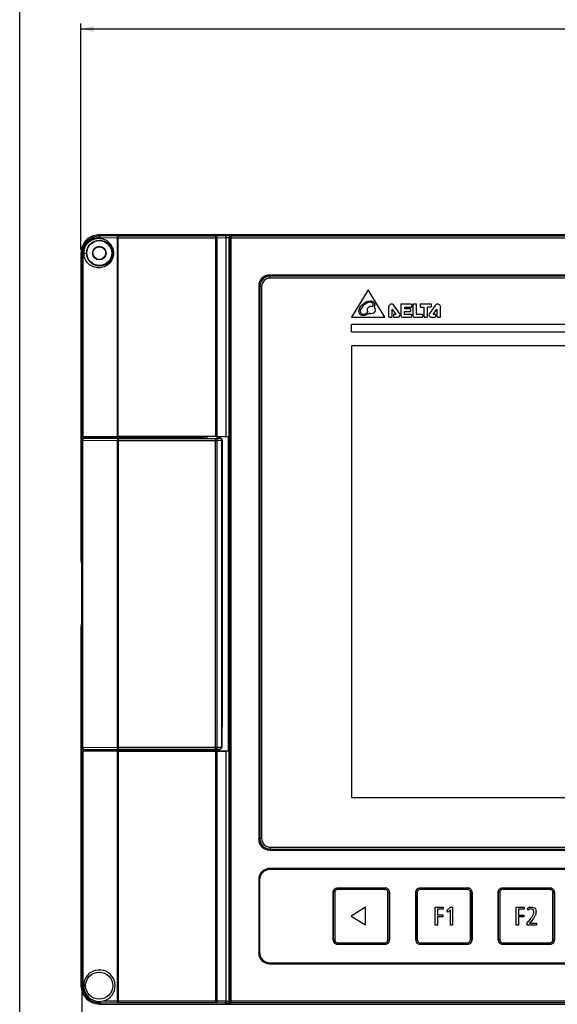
# Model space of a CAD drawing. Header units: millimetres. Extents: x 0 to 1189, y 0 to 841.
# Tile 29 of 64: x 0 to 147, y 382 to 651. Entities that reach past the tile are written whole.
import ezdxf

# ---------------------------------------------------------------- set-up
doc = ezdxf.new("R2010")
doc.units = ezdxf.units.MM
doc.header["$LTSCALE"] = 65.395
doc.layers.get('0').update_dxf_attribs({"linetype": 'CONTINUOUS'})
for name, color, linetype in [('NC500E-FIE-S-SYSTEDXF_DIMENSION', 7, 'CONTINUOUS'), ('NC500E-FIE-S-SYSTEM_DXF_FORMAT', 7, 'CONTINUOUS'), ('NC500E-FRONTDXF_CONTINUOUS_LINE', 7, 'CONTINUOUS'), ('NC50E-NAMEPLDXF_CONTINUOUS_LINE', 7, 'CONTINUOUS'), ('NC50E-SODALIDXF_CONTINUOUS_LINE', 7, 'CONTINUOUS'), ('NC50E-USB-CODXF_CONTINUOUS_LINE', 7, 'CONTINUOUS')]:
    doc.layers.add(name, color=color, linetype=linetype)
doc.styles.get("Standard").update_dxf_attribs({"font": 'txt', "width": 0.85})
doc.dimstyles.new('DIMSTYLE_4', dxfattribs={"dimtxt": 15, "dimasz": 3.5, "dimexe": 1.5, "dimexo": 1, "dimgap": 3.75, "dimtad": 1, "dimdec": 0, "dimzin": 0, "dimdsep": 46, "dimtxsty": 'STANDARD', "dimblk": '_FILLED', "dimblk1": '_FILLED', "dimblk2": '_FILLED', "dimcen": 0.09, "dimazin": 0, "dimtp": 0.5, "dimtm": 0.5, "dimtfac": 1, "dimtdec": 0, "dimtofl": 0, "dimtmove": 0, "dimatfit": 3, "dimldrblk": '_FILLED', "dimfxl": 1, "dimtolj": 1, "dimtzin": 0, "dimarcsym": 0})

# ---------------------------------------------------------------- blocks, each defined once
blk = doc.blocks.new('_FILLED')
at = {"color": 0, "linetype": 'ByBlock'}
blk.add_solid([(0, 0), (-1, 0.214), (-1, -0.214)], dxfattribs=at)
blk = doc.blocks.new('*D10')
at = {"layer": 'NC500E-FIE-S-SYSTEDXF_DIMENSION', "color": 2, "linetype": 'Continuous'}
for p, q in [((16.72, 588.07), (16.72, 649.75)), ((16.72, 648.25), (216.72, 648.25)), ((416.72, 648.25), (216.72, 648.25)), ((416.72, 588.07), (416.72, 649.75))]:
    blk.add_line(p, q, dxfattribs=at)
at = {"layer": 'NC500E-FIE-S-SYSTEDXF_DIMENSION', "color": 2, "linetype": 'Continuous', "xscale": 3.5, "yscale": 3.5, "zscale": 3.5, "rotation": 180}
blk.add_blockref('_FILLED', (16.72, 648.25), dxfattribs=at)
at = {"layer": 'NC500E-FIE-S-SYSTEDXF_DIMENSION', "color": 2, "linetype": 'Continuous', "xscale": 3.5, "yscale": 3.5, "zscale": 3.5}
blk.add_blockref('_FILLED', (416.72, 648.25), dxfattribs=at)

msp = doc.modelspace()

# ---------------------------------------------------------------- linework, layer by layer
at = {"layer": 'NC500E-FIE-S-SYSTEM_DXF_FORMAT', "color": 7, "linetype": 'Continuous'}
msp.add_line((0, 0), (0, 841), dxfattribs=at)
at = {"layer": 'NC500E-FRONTDXF_CONTINUOUS_LINE', "color": 7, "linetype": 'Continuous'}
for p, q in [((22.038, 591.749), (21.72, 592.068)), ((411.726, 592.068), (21.72, 592.068)), ((26.841, 591.666), (22.038, 591.749)), ((26.841, 537.068), (26.841, 591.666)), ((53.538, 591.666), (26.841, 591.666)), ((56.007, 591.74), (53.538, 591.666)), ((53.538, 537.068), (53.538, 591.666)), ((57.706, 382.47), (57.706, 591.666)), ((406.605, 591.666), (57.706, 591.666)), ((26.617, 591.166), (21.815, 591.25)), ((26.617, 591.166), (26.617, 537.067)), ((53.863, 591.166), (26.617, 591.166)), ((56.332, 591.24), (53.863, 591.166)), ((53.863, 537.066), (53.863, 591.166)), ((56.332, 537.029), (56.332, 591.24)), ((57.157, 537.035), (57.157, 591.215)), ((57.206, 591.166), (57.206, 382.97)), ((151.233, 591.166), (57.206, 591.166)), ((16.723, 587.071), (16.723, 503.068)), ((16.961, 586.832), (16.723, 587.071)), ((16.961, 586.832), (16.961, 536.978)), ((17.237, 586.832), (16.961, 586.832)), ((17.237, 586.832), (17.237, 536.985)), ((17.273, 588.076), (17.273, 588.518)), ((17.531, 587.068), (18.254, 587.068)), ((25.609, 587.068), (25.333, 587.068)), ((68.221, 581.068), (68.369, 580.919)), ((276.225, 581.068), (68.221, 581.068)), ((276.076, 580.919), (68.369, 580.919)), ((65.223, 578.07), (65.223, 427.066)), ((65.223, 578.07), (65.371, 577.921)), ((65.371, 577.921), (65.371, 427.214)), ((16.961, 536.978), (16.863, 536.928)), ((16.863, 506.068), (16.863, 536.928)), ((51.023, 536.928), (16.863, 536.928)), ((17.237, 536.985), (26.617, 537.067)), ((26.841, 537.068), (53.538, 537.068)), ((51.023, 537.015), (51.023, 536.471)), ((53.823, 537.015), (53.823, 536.471)), ((56.944, 536.928), (53.823, 536.928)), ((53.863, 537.066), (56.332, 537.029)), ((56.944, 536.928), (57.157, 537.035)), ((56.944, 451.207), (56.944, 536.928)), ((16.835, 504.468), (16.751, 502.668)), ((16.898, 502.668), (16.751, 502.668)), ((16.835, 504.468), (16.898, 504.468)), ((16.898, 502.568), (16.74, 502.568)), ((16.723, 485.068), (16.723, 387.065)), ((16.74, 485.568), (16.898, 485.568)), ((16.751, 485.468), (16.835, 483.668)), ((16.751, 485.468), (16.898, 485.468)), ((16.898, 483.668), (16.835, 483.668)), ((16.863, 451.207), (16.863, 482.068)), ((16.961, 451.158), (16.863, 451.207)), ((16.863, 451.207), (50.339, 451.207)), ((16.961, 451.158), (16.961, 387.303)), ((17.237, 451.151), (17.237, 387.303)), ((17.237, 451.151), (26.617, 451.069)), ((26.617, 451.069), (26.617, 382.97)), ((26.841, 451.068), (26.841, 382.47)), ((26.841, 451.068), (53.538, 451.068)), ((51.023, 451.211), (51.023, 451.12)), ((53.538, 382.47), (53.538, 451.068)), ((53.823, 451.238), (53.823, 451.12)), ((53.823, 451.207), (54.315, 451.207)), ((53.863, 451.07), (56.332, 451.107)), ((53.863, 382.97), (53.863, 451.07)), ((54.51, 451.207), (56.944, 451.207)), ((56.332, 382.896), (56.332, 451.107)), ((56.944, 451.207), (57.157, 451.101)), ((57.157, 382.921), (57.157, 451.101)), ((65.223, 427.066), (65.371, 427.214)), ((68.221, 424.068), (68.369, 424.216)), ((68.221, 424.068), (276.225, 424.068)), ((68.369, 424.216), (276.076, 424.216)), ((68.221, 419.068), (68.253, 419.036)), ((279.226, 419.068), (68.221, 419.068)), ((65.223, 416.07), (65.223, 396.066)), ((65.223, 416.07), (65.255, 416.038)), ((65.223, 396.066), (65.255, 396.098)), ((68.221, 393.068), (68.253, 393.1)), ((68.221, 393.068), (401.725, 393.068)), ((16.961, 387.303), (16.723, 387.065)), ((17.237, 387.303), (16.961, 387.303)), ((22.038, 382.386), (21.72, 382.068)), ((21.72, 382.068), (411.726, 382.068)), ((22.038, 382.386), (26.841, 382.47)), ((22.843, 382.904), (26.617, 382.97)), ((26.617, 382.97), (53.863, 382.97)), ((26.841, 382.47), (53.538, 382.47)), ((53.538, 382.47), (56.007, 382.396)), ((53.863, 382.97), (56.332, 382.896)), ((57.206, 382.97), (150.564, 382.97)), ((57.706, 382.47), (406.605, 382.47))]:
    msp.add_line(p, q, dxfattribs=at)
at = {"layer": 'NC500E-FRONTDXF_CONTINUOUS_LINE', "color": 3, "linetype": 'Continuous'}
for p, q in [((17.073, 386.325), (17.073, 387.303)), ((17.073, 378.719), (17.073, 385.266))]:
    msp.add_line(p, q, dxfattribs=at)
at = {"layer": 'NC500E-FRONTDXF_CONTINUOUS_LINE', "color": 7, "linetype": 'Continuous'}
for radius in [3.4, 1.855, 1.75]:
    msp.add_circle((21.723, 587.068), radius, dxfattribs=at)
at = {"layer": 'NC500E-FRONTDXF_CONTINUOUS_LINE', "color": 3, "linetype": 'Continuous'}
msp.add_arc((22.073, 586.718), 5, 108, 176.24786, dxfattribs=at)
at = {"layer": 'NC500E-FRONTDXF_CONTINUOUS_LINE', "color": 7, "linetype": 'Continuous'}
for centre, radius, start, end in [((21.959, 586.601), 5.149, 91.97784, 98.62681), ((21.958, 586.623), 5.127, 89.10418, 91.97561), ((56.45, 576.784), 14.962, 91.27412, 91.69767), ((57.707, 591.175), 0.49, 90.10889, 97.90047), ((20.273, 588.518), 3, 149.87671, 152.5764), ((20.273, 588.518), 3, 120.12323, 149.87671), ((20.273, 588.518), 3, 117.42372, 120.12323), ((21.734, 586.602), 4.648, 89.00289, 98.55986), ((56.58, 587.012), 4.235, 91.7977, 93.35053), ((56.656, 584.638), 6.61, 89.47523, 91.80796), ((21.82, 586.831), 4.859, 176.70931, 179.98329), ((21.899, 586.826), 4.938, 171.39532, 176.70744), ((21.87, 586.833), 4.908, 162.75959, 171.41549), ((21.649, 586.83), 4.411, 171.31314, 179.96278), ((21.86, 387.305), 4.898, 180.01905, 188.62043), ((21.651, 387.305), 4.413, 180.02408, 196.21493), ((21.869, 387.303), 4.907, 188.58895, 197.24611), ((21.856, 387.308), 4.896, 197.33773, 214.93889), ((21.62, 387.3), 4.382, 196.27041, 229.91335), ((21.882, 387.335), 4.933, 215.02495, 242.61198), ((21.759, 387.066), 4.3, 226.48132, 263.29011), ((21.959, 387.537), 5.152, 261.38381, 268.20106), ((21.761, 387.073), 4.308, 263.27258, 270.82012), ((21.958, 387.516), 5.131, 268.20349, 270.89117), ((21.76, 387.088), 4.323, 270.83084, 273.21802), ((21.761, 387.075), 4.309, 273.21915, 284.55119), ((56.568, 386.884), 3.995, 266.62209, 267.91228), ((57.707, 382.96), 0.49, 262.09954, 269.89111)]:
    msp.add_arc(centre, radius, start, end, dxfattribs=at)
for centre, major_axis, ratio, start_param, end_param in [((21.726, 587.065), (-3.54, 3.54), 0.9987828, -0.6258711, 0.6258708), ((21.726, 587.065), (3.54, -3.54), 0.9987828, 2.3568035, 2.5157216), ((21.726, 587.065), (3.54, -3.54), 0.9987828, -2.5157218, -2.3568035), ((68.225, 578.066), (2.124, -2.124), 0.9987828, 2.6707928, 3.9263818), ((68.373, 577.918), (2.124, -2.124), 0.9987828, 8.6399888, 10.2095671), ((68.225, 578.066), (-2.124, 2.124), 0.9987828, -0.7847892, -0.4707998), ((17.461, 536.977), (0.5, 0), 0.0174551, 8.3176292, 9.3898714), ((26.841, 537.059), (0.5, 0), 0.0174551, 1.5707963, 2.0344439), ((53.538, 537.059), (0.5, 0), 0.0174551, 0.8621701, 1.5707963), ((56.658, 537.035), (0.5, 0), 0.0174551, -2.2794226, -0.0349066), ((16.793, 506.068), (0, 2), 0.0349208, -2.4980915, -1.5707963), ((16.74, 503.068), (0, 0.5), 0.0349208, 2.9545888, 3.7850938), ((16.74, 485.068), (0, 0.5), 0.0349208, -0.6435011, 1.2838918), ((16.793, 482.068), (0, 2), 0.0349208, -1.5707963, -0.6435011), ((17.461, 451.158), (0.5, 0), 0.0174551, -3.1066861, -2.0344439), ((26.841, 451.077), (0.5, 0), 0.0174551, -2.0344439, -1.5707963), ((53.538, 451.077), (0.5, 0), 0.0174551, -1.5707963, -0.8621701), ((56.658, 451.1), (0.5, 0), 0.0174551, 0.0349066, 2.2794226), ((68.225, 427.07), (2.124, 2.124), 0.9987828, 2.3568035, 3.9263818), ((68.373, 427.218), (2.124, 2.124), 0.9987828, 8.6399888, 10.2095671), ((68.225, 416.066), (2.124, -2.124), 0.9987828, -2.6707934, -2.3568035), ((68.225, 416.066), (-2.124, 2.124), 0.9987828, -0.7847892, 0.4707992), ((68.225, 396.07), (2.124, 2.124), 0.9987828, 2.3568035, 3.9263818), ((21.76, 387.068), (4.303, 0), 0.9999619, -1.3163495, 3.9528688), ((21.726, 387.071), (3.54, 3.54), 0.9987828, -3.9263818, -2.3568035)]:
    msp.add_ellipse(centre, major_axis=major_axis, ratio=ratio, start_param=start_param, end_param=end_param, dxfattribs=at)
msp.add_ellipse((21.691, 387.068), major_axis=(3.698, 0), ratio=0.9999619, dxfattribs=at)
for points, knots in [([(21.187, 591.692), (20.305, 591.558), (18.54, 590.791), (17.459, 589.176), (17.182, 588.287)], [0, 0, 0, 0, 0.4893326, 1, 1, 1, 1]), ([(21.815, 591.25), (21.816, 591.368), (21.835, 591.549), (21.966, 591.744), (22.038, 591.749)], [0, 0, 0, 0, 0.6198961, 1, 1, 1, 1]), ([(26.617, 591.166), (26.619, 591.284), (26.637, 591.465), (26.769, 591.661), (26.841, 591.666)], [0, 0, 0, 0, 0.6198842, 1, 1, 1, 1]), ([(53.863, 591.166), (53.861, 591.287), (53.819, 591.503), (53.629, 591.662), (53.538, 591.666)], [0, 0, 0, 0, 0.5705811, 1, 1, 1, 1]), ([(56.332, 591.24), (56.33, 591.361), (56.288, 591.577), (56.098, 591.736), (56.007, 591.74)], [0, 0, 0, 0, 0.5706073, 1, 1, 1, 1]), ([(56.775, 591.748), (56.718, 591.748), (56.499, 591.748), (56.279, 591.746), (56.118, 591.742)], [0, 0, 0, 0, 0.2612136, 1, 1, 1, 1]), ([(57.528, 591.73), (57.482, 591.733), (57.231, 591.744), (56.98, 591.747), (56.775, 591.748)], [0, 0, 0, 0, 0.1836739, 1, 1, 1, 1]), ([(57.157, 591.215), (57.158, 591.322), (57.231, 591.542), (57.425, 591.669), (57.528, 591.697)], [0, 0, 0, 0, 0.4997514, 1, 1, 1, 1]), ([(57.206, 591.166), (57.206, 591.283), (57.295, 591.525), (57.523, 591.645), (57.639, 591.661)], [0, 0, 0, 0, 0.499576, 1, 1, 1, 1]), ([(57.657, 591.714), (57.648, 591.723), (57.598, 591.72), (57.559, 591.728), (57.528, 591.73)], [0, 0, 0, 0, 0.2904295, 1, 1, 1, 1]), ([(21.042, 591.199), (20.154, 591.065), (18.36, 590.224), (17.432, 588.438), (17.288, 587.496)], [0, 0, 0, 0, 0.485251, 1, 1, 1, 1]), ([(17.531, 587.068), (17.53, 587.621), (17.761, 588.721), (18.707, 590.063), (20.047, 590.914), (21.57, 591.201), (23.093, 590.914), (24.432, 590.063), (25.379, 588.721), (25.609, 587.621), (25.609, 587.068)], [0, 0, 0, 0, 0.1315436, 0.2587695, 0.3809266, 0.5000057, 0.6190828, 0.7412354, 0.8684587, 1, 1, 1, 1]), ([(18.254, 587.068), (18.254, 587.559), (18.462, 588.532), (19.541, 590.055), (21.792, 590.964), (24.044, 590.056), (25.125, 588.533), (25.333, 587.559), (25.333, 587.068)], [0, 0, 0, 0, 0.1344863, 0.2632104, 0.4998669, 0.7366675, 0.8654872, 1, 1, 1, 1]), ([(57.157, 591.215), (57.152, 591.226), (57.095, 591.226), (57.014, 591.242), (56.874, 591.244), (56.772, 591.248), (56.716, 591.248)], [0, 0, 0, 0, 0.0876997, 0.3019356, 0.6189427, 1, 1, 1, 1]), ([(25.609, 587.068), (25.609, 586.515), (25.379, 585.414), (24.432, 584.073), (23.093, 583.222), (21.57, 582.934), (20.047, 583.222), (18.707, 584.073), (17.761, 585.414), (17.53, 586.515), (17.531, 587.068)], [0, 0, 0, 0, 0.1315421, 0.2587672, 0.3809231, 0.5000019, 0.61908, 0.7412344, 0.8684602, 1, 1, 1, 1]), ([(25.333, 587.068), (25.333, 586.577), (25.125, 585.603), (24.044, 584.08), (21.792, 583.172), (19.541, 584.081), (18.462, 585.603), (18.254, 586.577), (18.254, 587.068)], [0, 0, 0, 0, 0.1345099, 0.2633307, 0.5001355, 0.7367893, 0.8655131, 1, 1, 1, 1]), ([(21.823, 382.766), (21.829, 382.716), (21.855, 382.579), (21.94, 382.393), (22.038, 382.386)], [0, 0, 0, 0, 0.3381452, 1, 1, 1, 1]), ([(26.617, 382.97), (26.619, 382.852), (26.637, 382.671), (26.769, 382.475), (26.841, 382.47)], [0, 0, 0, 0, 0.6198842, 1, 1, 1, 1]), ([(53.863, 382.97), (53.861, 382.849), (53.819, 382.633), (53.629, 382.474), (53.538, 382.47)], [0, 0, 0, 0, 0.5705811, 1, 1, 1, 1]), ([(56.332, 382.896), (56.33, 382.775), (56.288, 382.559), (56.098, 382.4), (56.007, 382.396)], [0, 0, 0, 0, 0.5706072, 1, 1, 1, 1]), ([(56.007, 382.396), (56.068, 382.394), (56.344, 382.388), (56.62, 382.387), (56.836, 382.388)], [0, 0, 0, 0, 0.2207661, 1, 1, 1, 1]), ([(56.422, 382.892), (56.503, 382.888), (56.666, 382.886), (56.885, 382.891), (57.048, 382.896), (57.125, 382.911), (57.154, 382.915), (57.157, 382.921)], [0, 0, 0, 0, 0.3298939, 0.6573991, 0.9003204, 0.970092, 1, 1, 1, 1]), ([(56.836, 382.388), (56.91, 382.389), (57.15, 382.392), (57.391, 382.395), (57.556, 382.407)], [0, 0, 0, 0, 0.3101352, 1, 1, 1, 1]), ([(57.157, 382.921), (57.158, 382.814), (57.231, 382.594), (57.425, 382.467), (57.528, 382.439)], [0, 0, 0, 0, 0.4997514, 1, 1, 1, 1]), ([(57.206, 382.97), (57.206, 382.853), (57.295, 382.61), (57.523, 382.491), (57.639, 382.475)], [0, 0, 0, 0, 0.499576, 1, 1, 1, 1]), ([(57.556, 382.407), (57.566, 382.408), (57.594, 382.41), (57.623, 382.413), (57.642, 382.417)], [0, 0, 0, 0, 0.3288416, 1, 1, 1, 1]), ([(57.642, 382.417), (57.646, 382.417), (57.651, 382.418), (57.656, 382.42), (57.657, 382.421)], [0, 0, 0, 0, 0.6483107, 1, 1, 1, 1])]:
    msp.add_open_spline(points, degree=3, knots=knots, dxfattribs=at)
for points in [[(57.528, 591.697), (57.57, 591.708), (57.614, 591.714), (57.657, 591.714)], [(19.612, 382.955), (20.102, 382.701), (20.642, 382.526), (21.187, 382.444)], [(57.528, 382.439), (57.57, 382.428), (57.614, 382.421), (57.657, 382.421)]]:
    msp.add_open_spline(points, degree=3, dxfattribs=at)
at = {"layer": 'NC50E-NAMEPLDXF_CONTINUOUS_LINE', "color": 7, "linetype": 'Continuous'}
for p, q in [((279.272, 418.822), (68.267, 418.822)), ((65.469, 416.024), (65.469, 396.112)), ((85.567, 412.572), (85.567, 399.563)), ((85.977, 412.572), (85.567, 412.572)), ((85.977, 412.572), (85.977, 399.563)), ((86.726, 413.322), (86.726, 413.732)), ((99.735, 413.732), (86.726, 413.732)), ((99.735, 413.322), (86.726, 413.322)), ((99.735, 413.322), (99.735, 413.732)), ((100.485, 399.563), (100.485, 412.572)), ((100.485, 412.572), (100.895, 412.572)), ((100.895, 399.563), (100.895, 412.572)), ((108.067, 412.572), (108.067, 399.563)), ((108.477, 412.572), (108.067, 412.572)), ((108.477, 412.572), (108.477, 399.563)), ((109.226, 413.322), (109.226, 413.732)), ((122.235, 413.732), (109.226, 413.732)), ((122.235, 413.322), (109.226, 413.322)), ((122.235, 413.322), (122.235, 413.732)), ((122.985, 399.563), (122.985, 412.572)), ((122.985, 412.572), (123.395, 412.572)), ((123.395, 399.563), (123.395, 412.572)), ((130.567, 412.572), (130.567, 399.563)), ((130.977, 412.572), (130.567, 412.572)), ((130.977, 412.572), (130.977, 399.563)), ((131.726, 413.322), (131.726, 413.732)), ((144.735, 413.732), (131.726, 413.732)), ((144.735, 413.322), (131.726, 413.322)), ((144.735, 413.322), (144.735, 413.732)), ((145.485, 399.563), (145.485, 412.572)), ((145.485, 412.572), (145.895, 412.572)), ((145.895, 399.563), (145.895, 412.572)), ((85.977, 399.563), (85.567, 399.563)), ((86.726, 398.813), (86.726, 398.404)), ((86.726, 398.813), (99.735, 398.813)), ((86.726, 398.404), (99.735, 398.404)), ((99.735, 398.813), (99.735, 398.404)), ((100.485, 399.563), (100.895, 399.563)), ((108.477, 399.563), (108.067, 399.563)), ((109.226, 398.813), (109.226, 398.404)), ((109.226, 398.813), (122.235, 398.813)), ((109.226, 398.404), (122.235, 398.404)), ((122.235, 398.813), (122.235, 398.404)), ((122.985, 399.563), (123.395, 399.563)), ((130.977, 399.563), (130.567, 399.563)), ((131.726, 398.813), (131.726, 398.404)), ((131.726, 398.813), (144.735, 398.813)), ((131.726, 398.404), (144.735, 398.404)), ((144.735, 398.813), (144.735, 398.404)), ((145.485, 399.563), (145.895, 399.563)), ((68.267, 393.314), (401.679, 393.314))]:
    msp.add_line(p, q, dxfattribs=at)
at = {"layer": 'NC50E-NAMEPLDXF_CONTINUOUS_LINE', "color": 40, "linetype": 'Continuous'}
for p, q in [((65.47, 416.022), (65.47, 396.114)), ((85.546, 399.553), (85.546, 412.583)), ((86.716, 413.753), (99.746, 413.753)), ((100.916, 412.583), (100.916, 399.553)), ((108.047, 399.552), (108.047, 412.582)), ((109.217, 413.752), (122.247, 413.752)), ((123.417, 412.582), (123.417, 399.552)), ((130.547, 399.552), (130.547, 412.582)), ((131.717, 413.752), (144.747, 413.752)), ((145.917, 412.582), (145.917, 399.552)), ((94.358, 408.474), (90.421, 406.067)), ((90.421, 406.067), (94.358, 403.662)), ((94.358, 403.662), (94.358, 408.474)), ((113.357, 403.619), (113.357, 408.515)), ((113.357, 408.515), (115.516, 408.515)), ((113.964, 408.008), (113.964, 406.384)), ((115.516, 408.008), (113.964, 408.008)), ((113.964, 406.384), (115.453, 406.384)), ((115.453, 406.384), (115.453, 405.87)), ((115.516, 408.515), (115.516, 408.008)), ((116.589, 407.564), (117.591, 408.515)), ((116.898, 407.133), (116.589, 407.564)), ((117.535, 407.796), (116.898, 407.133)), ((117.535, 403.619), (117.535, 407.796)), ((117.591, 408.515), (118.106, 408.515)), ((118.106, 408.515), (118.106, 403.619)), ((135.49, 403.584), (135.49, 408.48)), ((135.49, 408.48), (137.65, 408.48)), ((136.097, 407.972), (136.097, 406.349)), ((137.65, 407.972), (136.097, 407.972)), ((136.097, 406.349), (137.586, 406.349)), ((137.586, 406.349), (137.586, 405.834)), ((137.65, 408.48), (137.65, 407.972)), ((138.632, 407.67), (138.553, 408.242)), ((113.964, 403.619), (113.357, 403.619)), ((113.964, 405.87), (113.964, 403.619)), ((115.453, 405.87), (113.964, 405.87)), ((118.106, 403.619), (117.535, 403.619)), ((136.097, 403.584), (135.49, 403.584)), ((136.097, 405.834), (136.097, 403.584)), ((137.586, 405.834), (136.097, 405.834)), ((138.44, 403.584), (138.44, 404.134)), ((140.973, 403.584), (138.44, 403.584)), ((139.111, 404.12), (140.973, 404.12)), ((140.973, 404.12), (140.973, 403.584)), ((99.746, 398.383), (86.716, 398.383)), ((122.247, 398.382), (109.217, 398.382)), ((144.747, 398.382), (131.717, 398.382))]:
    msp.add_line(p, q, dxfattribs=at)
at = {"layer": 'NC50E-NAMEPLDXF_CONTINUOUS_LINE', "color": 7, "linetype": 'Continuous'}
for centre, radius, start, end in [((68.267, 416.024), 2.799, 98.4692, 171.53048), ((68.265, 415.998), 2.823, 89.94888, 98.34297), ((68.292, 416.026), 2.823, 171.65671, 180.05112), ((86.726, 412.572), 1.16, 89.99811, 180.00185), ((86.726, 412.572), 0.75, 89.99761, 180.00239), ((99.735, 412.572), 1.16, 359.99811, 90.00185), ((99.735, 412.572), 0.75, 359.99761, 90.00239), ((109.226, 412.572), 1.16, 89.99811, 180.00185), ((109.226, 412.572), 0.75, 89.99761, 180.00239), ((122.235, 412.572), 1.16, 359.99811, 90.00185), ((122.235, 412.572), 0.75, 359.99761, 90.00239), ((131.726, 412.572), 1.16, 89.99811, 180.00185), ((131.726, 412.572), 0.75, 89.99761, 180.00239), ((144.735, 412.572), 1.16, 359.99811, 90.00185), ((144.735, 412.572), 0.75, 359.99761, 90.00239), ((86.726, 399.563), 1.16, 179.99811, 270.00185), ((86.726, 399.563), 0.75, 179.99761, 270.00239), ((99.735, 399.563), 1.16, 269.99811, 0.00185), ((99.735, 399.563), 0.75, 269.99761, 0.00239), ((109.226, 399.563), 1.16, 179.99811, 270.00185), ((109.226, 399.563), 0.75, 179.99761, 270.00239), ((122.235, 399.563), 1.16, 269.99811, 0.00185), ((122.235, 399.563), 0.75, 269.99761, 0.00239), ((131.726, 399.563), 1.16, 179.99811, 270.00185), ((131.726, 399.563), 0.75, 179.99761, 270.00239), ((144.735, 399.563), 1.16, 269.99811, 0.00185), ((144.735, 399.563), 0.75, 269.99761, 0.00239), ((68.292, 396.11), 2.823, 179.94888, 188.34297), ((68.267, 396.112), 2.799, 188.4692, 261.53048), ((68.265, 396.137), 2.823, 261.65671, 270.05112)]:
    msp.add_arc(centre, radius, start, end, dxfattribs=at)
at = {"layer": 'NC50E-NAMEPLDXF_CONTINUOUS_LINE', "color": 40, "linetype": 'Continuous'}
for centre, radius, start, end in [((68.32, 415.992), 2.852, 163.49843, 169.53263), ((68.373, 415.977), 2.908, 159.72798, 163.50989), ((68.385, 415.973), 2.921, 155.0415, 159.73021), ((68.37, 415.98), 2.904, 151.47785, 155.04297), ((68.326, 416.005), 2.853, 145.80764, 151.48702), ((68.27, 416.042), 2.787, 143.17109, 145.79723), ((68.219, 416.081), 2.721, 138.99828, 143.17776), ((68.16, 416.132), 2.644, 135.60419, 138.99483), ((68.128, 416.162), 2.6, 134.38304, 135.59694), ((68.159, 416.13), 2.645, 131.02469, 134.37612), ((68.21, 416.071), 2.722, 126.83726, 131.02099), ((68.25, 416.018), 2.789, 124.1726, 126.84386), ((68.288, 415.962), 2.856, 118.55665, 124.16243), ((68.313, 415.916), 2.909, 114.91139, 118.56552), ((68.321, 415.899), 2.928, 110.3048, 114.9129), ((68.318, 415.909), 2.917, 106.53511, 110.30709), ((68.303, 415.961), 2.863, 100.42776, 106.54676), ((68.29, 416.025), 2.798, 98.97441, 100.41147), ((68.285, 416.056), 2.767, 97.42555, 98.97471), ((68.28, 416.098), 2.724, 95.21917, 97.42741), ((68.273, 416.189), 2.632, 90.06074, 95.23699), ((68.083, 416.023), 2.613, 175.20228, 180.0318), ((68.192, 416.014), 2.723, 171.18495, 175.20932), ((68.254, 416.005), 2.785, 169.54842, 171.19443), ((99.747, 412.583), 1.17, 359.97926, 90.02074), ((122.247, 412.583), 1.169, 359.96473, 90.02664), ((144.747, 412.583), 1.169, 359.95294, 90.03842), ((86.715, 399.552), 1.169, 179.96452, 270.03548), ((99.747, 399.552), 1.17, 269.97928, 0.02072), ((109.216, 399.551), 1.169, 179.94999, 270.04137), ((122.247, 399.552), 1.169, 269.97338, 0.03526), ((131.716, 399.552), 1.169, 179.96473, 270.02664), ((144.748, 399.551), 1.169, 269.95863, 0.05001), ((68.095, 396.116), 2.625, 180.04557, 184.69458), ((68.202, 396.125), 2.733, 184.68896, 188.7195), ((68.266, 396.134), 2.797, 188.71063, 190.64261), ((68.331, 396.147), 2.863, 190.65545, 196.34545), ((68.382, 396.161), 2.916, 196.3365, 200.56882), ((68.392, 396.165), 2.927, 200.56598, 204.59326), ((68.376, 396.157), 2.909, 204.59075, 208.69891), ((68.329, 396.131), 2.855, 208.69176, 214.07789), ((68.273, 396.094), 2.789, 214.08673, 216.85453), ((68.22, 396.054), 2.721, 216.84824, 221.02584), ((68.161, 396.003), 2.644, 221.02959, 224.36241), ((68.133, 395.976), 2.605, 224.36991, 226.70613), ((68.167, 396.012), 2.655, 226.70537, 229.05854), ((68.211, 396.063), 2.722, 229.06574, 233.21751), ((68.249, 396.114), 2.785, 233.21058, 235.6929), ((68.287, 396.17), 2.853, 235.70498, 241.61829), ((68.312, 396.215), 2.904, 241.60762, 244.89616), ((68.319, 396.23), 2.921, 244.89528, 249.97654), ((68.315, 396.218), 2.909, 249.97491, 253.3354), ((68.3, 396.165), 2.854, 253.32153, 259.73036), ((68.287, 396.1), 2.787, 259.74913, 260.96123), ((68.282, 396.068), 2.755, 260.95996, 262.7849), ((68.276, 396.026), 2.712, 262.78442, 264.7299), ((68.269, 395.936), 2.622, 264.71013, 270.01689)]:
    msp.add_arc(centre, radius, start, end, dxfattribs=at)
for points, knots in [([(85.546, 412.583), (85.546, 412.881), (85.795, 413.504), (86.417, 413.753), (86.716, 413.753)], [0, 0, 0, 0, 0.4995626, 1, 1, 1, 1]), ([(108.047, 412.582), (108.046, 412.88), (108.296, 413.503), (108.918, 413.752), (109.217, 413.752)], [0, 0, 0, 0, 0.4995438, 1, 1, 1, 1]), ([(130.547, 412.582), (130.547, 412.881), (130.796, 413.503), (131.418, 413.752), (131.717, 413.752)], [0, 0, 0, 0, 0.4996081, 1, 1, 1, 1]), ([(138.44, 404.134), (138.735, 404.473), (139.235, 405.074), (139.834, 405.904), (140.183, 406.588), (140.33, 407.211), (140.179, 407.868), (139.574, 408.07), (139.055, 407.954), (138.771, 407.778), (138.632, 407.67)], [0, 0, 0, 0, 0.2309018, 0.4011794, 0.5254246, 0.6215306, 0.7304285, 0.8316677, 0.909508, 1, 1, 1, 1]), ([(138.553, 408.242), (138.705, 408.343), (139.057, 408.494), (139.753, 408.608), (140.674, 408.325), (140.963, 407.379), (140.804, 406.588), (140.278, 405.466), (139.613, 404.684), (139.111, 404.12)], [0, 0, 0, 0, 0.0808255, 0.1658386, 0.3114924, 0.4573841, 0.5520507, 0.6663878, 1, 1, 1, 1])]:
    msp.add_open_spline(points, degree=3, knots=knots, dxfattribs=at)
at = {"layer": 'NC50E-SODALIDXF_CONTINUOUS_LINE', "color": 7, "linetype": 'Continuous'}
for p, q in [((68.369, 580.269), (68.369, 580.769)), ((276.076, 580.769), (68.369, 580.769)), ((65.521, 577.921), (65.521, 427.214)), ((66.021, 577.921), (65.521, 577.921)), ((66.021, 577.921), (66.021, 427.214)), ((276.076, 580.269), (68.369, 580.269)), ((66.021, 427.214), (65.521, 427.214)), ((68.369, 424.866), (68.369, 424.366)), ((68.369, 424.866), (276.076, 424.866)), ((68.369, 424.366), (276.076, 424.366))]:
    msp.add_line(p, q, dxfattribs=at)
at = {"layer": 'NC50E-SODALIDXF_CONTINUOUS_LINE', "color": 40, "linetype": 'Continuous'}
for p, q in [((95.056, 577.086), (90.493, 569.587)), ((99.596, 569.587), (95.056, 577.086)), ((102.987, 571.56), (102.121, 572.787)), ((104.014, 573.046), (104.014, 569.996)), ((106.935, 573.089), (104.057, 573.089)), ((106.977, 572.391), (106.977, 573.046)), ((107.295, 573.044), (107.295, 570.008)), ((108.248, 573.086), (107.338, 573.086)), ((108.29, 570.313), (108.29, 573.044)), ((109.241, 573.046), (109.241, 572.397)), ((112.278, 573.085), (109.283, 573.089)), ((112.321, 572.4), (112.321, 573.043)), ((113.37, 572.785), (112.504, 571.557)), ((92.505, 571.089), (92.504, 571.142)), ((93.739, 570.03), (93.657, 570.031)), ((93.676, 570.428), (93.739, 570.426)), ((100.645, 572.36), (100.645, 569.631)), ((101.658, 569.631), (101.658, 571.749)), ((101.658, 571.749), (102.655, 570.315)), ((101.966, 570.273), (101.966, 569.631)), ((102.655, 570.315), (102.007, 570.315)), ((103.722, 570.521), (102.987, 571.56)), ((105.041, 570.321), (105.041, 571.086)), ((105.041, 571.086), (106.674, 571.086)), ((106.935, 570.321), (105.041, 570.321)), ((105.047, 571.814), (105.047, 572.348)), ((105.047, 572.348), (106.935, 572.348)), ((106.674, 571.814), (105.047, 571.814)), ((106.717, 571.128), (106.717, 571.772)), ((106.977, 569.749), (106.977, 570.278)), ((109.944, 570.313), (108.29, 570.313)), ((109.283, 572.354), (110.293, 572.354)), ((109.986, 569.776), (109.986, 570.271)), ((110.293, 572.354), (110.293, 569.637)), ((111.281, 572.358), (112.278, 572.358)), ((111.281, 569.787), (111.281, 572.337)), ((112.504, 571.557), (111.77, 570.52)), ((112.836, 570.313), (113.833, 571.746)), ((113.484, 570.313), (112.836, 570.313)), ((113.526, 569.629), (113.526, 570.271)), ((113.833, 571.746), (113.833, 569.629)), ((114.846, 569.629), (114.846, 572.358)), ((90.493, 569.587), (99.596, 569.587)), ((90.493, 565.6), (90.493, 567.6)), ((254.293, 567.6), (90.493, 567.6)), ((100.687, 569.588), (101.616, 569.588)), ((102.007, 569.588), (103.237, 569.588)), ((104.453, 569.587), (106.788, 569.587)), ((107.714, 569.587), (109.82, 569.587)), ((110.336, 569.594), (111.101, 569.594)), ((112.254, 569.587), (113.484, 569.587)), ((113.875, 569.587), (114.804, 569.587)), ((90.493, 565.6), (254.293, 565.6))]:
    msp.add_line(p, q, dxfattribs=at)
at = {"layer": 'NC50E-SODALIDXF_CONTINUOUS_LINE', "color": 4, "linetype": 'Continuous'}
for p, q in [((90.493, 561.718), (90.493, 438.418)), ((254.293, 561.718), (90.493, 561.718)), ((90.493, 438.418), (254.293, 438.418))]:
    msp.add_line(p, q, dxfattribs=at)
at = {"layer": 'NC50E-SODALIDXF_CONTINUOUS_LINE', "color": 7, "linetype": 'Continuous'}
for centre, radius, start, end in [((68.368, 577.922), 2.847, 97.15464, 111.97408), ((68.37, 577.925), 2.844, 90.01793, 97.21425), ((68.374, 577.921), 2.852, 157.99792, 179.99447), ((68.369, 577.922), 2.847, 111.98765, 157.9803), ((68.365, 427.215), 2.844, 180.01793, 187.21425), ((68.368, 427.213), 2.847, 187.15464, 201.97408), ((68.369, 427.214), 2.847, 201.98765, 247.9803), ((68.37, 427.219), 2.852, 247.99792, 269.99447)]:
    msp.add_arc(centre, radius, start, end, dxfattribs=at)
at = {"layer": 'NC50E-SODALIDXF_CONTINUOUS_LINE', "color": 40, "linetype": 'Continuous'}
for centre, radius, start, end in [((114.05, 572.358), 0.796, 0.01079, 129.96262), ((103.237, 570.181), 0.593, 270.05044, 35.05485)]:
    msp.add_arc(centre, radius, start, end, dxfattribs=at)
at = {"layer": 'NC50E-SODALIDXF_CONTINUOUS_LINE', "color": 7, "linetype": 'Continuous'}
for points in [[(66.327, 579.079), (66.13, 578.732), (66.021, 578.32), (66.021, 577.921)], [(67.214, 579.966), (66.85, 579.76), (66.533, 579.443), (66.327, 579.079)], [(68.369, 580.269), (67.971, 580.269), (67.561, 580.161), (67.214, 579.966)], [(66.021, 427.214), (66.021, 426.816), (66.129, 426.406), (66.325, 426.059)], [(66.325, 426.059), (66.53, 425.695), (66.848, 425.378), (67.212, 425.171)], [(67.212, 425.171), (67.559, 424.975), (67.97, 424.866), (68.369, 424.866)]]:
    msp.add_open_spline(points, degree=3, dxfattribs=at)
at = {"layer": 'NC50E-SODALIDXF_CONTINUOUS_LINE', "color": 40, "linetype": 'Continuous'}
for points in [[(92.504, 571.142), (92.512, 571.864), (93.022, 572.545), (93.548, 573.041)], [(93.548, 573.041), (94.125, 573.574), (94.901, 574.024), (95.687, 574.034)], [(95.691, 573.636), (95, 573.636), (94.322, 573.222), (93.819, 572.749)], [(95.698, 574.034), (96.006, 574.034), (96.345, 573.927), (96.561, 573.708)], [(96.279, 573.428), (96.134, 573.574), (95.904, 573.636), (95.698, 573.636)], [(96.475, 572.901), (96.475, 573.089), (96.411, 573.295), (96.279, 573.428)], [(96.399, 572.483), (96.446, 572.617), (96.475, 572.76), (96.475, 572.901)], [(96.561, 573.708), (96.764, 573.504), (96.872, 573.189), (96.872, 572.901)], [(96.872, 572.901), (96.872, 572.672), (96.816, 572.441), (96.727, 572.231)], [(101.441, 573.156), (101.066, 573.156), (100.645, 572.736), (100.645, 572.36)], [(101.954, 572.971), (101.815, 573.088), (101.623, 573.156), (101.441, 573.156)], [(102.121, 572.787), (102.074, 572.855), (102.017, 572.918), (101.954, 572.971)], [(104.057, 573.089), (104.047, 573.089), (104.035, 573.084), (104.028, 573.076)], [(107.338, 573.086), (107.318, 573.086), (107.295, 573.064), (107.295, 573.044)], [(112.321, 573.043), (112.321, 573.063), (112.298, 573.085), (112.278, 573.085)], [(113.538, 572.969), (113.474, 572.916), (113.417, 572.853), (113.37, 572.785)], [(92.788, 570.414), (92.625, 570.595), (92.515, 570.845), (92.505, 571.089)], [(93.657, 570.031), (93.341, 570.046), (92.999, 570.178), (92.788, 570.414)], [(92.902, 571.106), (92.907, 570.952), (92.978, 570.795), (93.081, 570.681)], [(93.081, 570.681), (93.228, 570.523), (93.461, 570.439), (93.676, 570.428)], [(93.739, 570.426), (94.207, 570.425), (94.668, 570.648), (95.057, 570.909)], [(95.339, 570.619), (94.872, 570.295), (94.307, 570.031), (93.739, 570.03)], [(95.926, 570.459), (95.726, 570.459), (95.519, 570.521), (95.351, 570.628)], [(96.993, 571.527), (96.993, 571.024), (96.429, 570.459), (95.926, 570.459)], [(96.727, 572.231), (96.893, 572.042), (96.993, 571.778), (96.993, 571.527)], [(104.014, 569.996), (104.014, 569.884), (104.08, 569.765), (104.168, 569.695)], [(106.935, 572.348), (106.946, 572.348), (106.957, 572.353), (106.965, 572.36)], [(107.295, 570.008), (107.295, 569.889), (107.352, 569.757), (107.446, 569.684)], [(111.77, 570.52), (111.701, 570.423), (111.662, 570.298), (111.662, 570.179)], [(111.662, 570.179), (111.662, 569.9), (111.975, 569.587), (112.254, 569.587)], [(104.168, 569.695), (104.247, 569.631), (104.351, 569.587), (104.453, 569.587)], [(106.788, 569.587), (106.836, 569.587), (106.884, 569.614), (106.919, 569.646)], [(106.919, 569.646), (106.935, 569.661), (106.949, 569.679), (106.96, 569.698)], [(107.446, 569.684), (107.521, 569.625), (107.619, 569.587), (107.714, 569.587)], [(109.823, 569.587), (109.867, 569.588), (109.909, 569.62), (109.937, 569.654)], [(109.937, 569.654), (109.963, 569.689), (109.983, 569.731), (109.986, 569.774)], [(111.101, 569.594), (111.143, 569.595), (111.187, 569.612), (111.219, 569.639)], [(111.219, 569.639), (111.26, 569.674), (111.281, 569.734), (111.281, 569.787)]]:
    msp.add_open_spline(points, degree=3, dxfattribs=at)
for points, knots in [([(93.819, 572.749), (93.683, 572.624), (93.265, 572.174), (92.894, 571.582), (92.901, 571.142)], [0, 0, 0, 0, 0.294923, 1, 1, 1, 1]), ([(95.057, 570.909), (94.931, 571.085), (94.766, 571.583), (95.088, 572.365), (95.816, 572.663), (96.254, 572.555), (96.399, 572.483)], [0, 0, 0, 0, 0.2343298, 0.529449, 0.8246231, 1, 1, 1, 1])]:
    msp.add_open_spline(points, degree=3, knots=knots, dxfattribs=at)
at = {"layer": 'NC50E-USB-CODXF_CONTINUOUS_LINE', "color": 7, "linetype": 'Continuous'}
for p, q in [((16.898, 536.068), (16.898, 452.068)), ((16.961, 452.099), (16.961, 536.036)), ((16.961, 536.036), (17.237, 536.036)), ((17.237, 452.099), (17.237, 536.036)), ((17.237, 536.036), (26.637, 535.954)), ((17.398, 536.568), (17.461, 536.536)), ((50.208, 536.568), (17.398, 536.568)), ((17.461, 536.536), (26.861, 536.454)), ((26.637, 535.954), (26.637, 452.182)), ((26.637, 535.954), (53.865, 535.954)), ((26.861, 536.454), (26.861, 451.682)), ((26.861, 536.454), (53.449, 536.454)), ((50.208, 536.568), (51.02, 536.562)), ((53.449, 536.454), (54.64, 536.485)), ((53.449, 451.682), (53.449, 536.454)), ((54.709, 536.554), (53.823, 536.554)), ((53.865, 535.954), (55.056, 535.985)), ((53.865, 452.182), (53.865, 535.954)), ((54.494, 536.498), (54.494, 536.497)), ((54.64, 536.485), (54.709, 536.554)), ((55.056, 535.985), (55.056, 452.15)), ((55.056, 535.985), (55.14, 535.985)), ((55.14, 535.985), (55.209, 536.054)), ((55.14, 535.985), (55.14, 452.15)), ((55.209, 536.054), (55.209, 457.807)), ((16.961, 452.099), (17.237, 452.099)), ((17.237, 452.099), (26.637, 452.182)), ((17.461, 451.6), (26.861, 451.682)), ((26.637, 452.182), (53.865, 452.182)), ((26.861, 451.682), (53.449, 451.682)), ((50.322, 451.637), (50.336, 451.238)), ((53.449, 451.682), (54.64, 451.65)), ((53.865, 452.182), (55.056, 452.15)), ((54.51, 451.238), (54.531, 451.638)), ((55.056, 452.15), (55.14, 452.15)), ((17.461, 451.568), (50.208, 451.568)), ((50.208, 451.568), (50.337, 451.569))]:
    msp.add_line(p, q, dxfattribs=at)
msp.add_arc((17.461, 536.036), 0.5, 90.03937, 179.98682, dxfattribs=at)
for centre, major_axis, ratio, start_param, end_param in [((17.398, 536.068), (0.448, -0.224), 0.9992388, 2.0346267, 3.6048139), ((54.709, 536.054), (0.354, 0.354), 0.9996955, -0.7852459, 0.7852459), ((17.398, 452.068), (0.448, 0.224), 0.9992388, 2.6783714, 4.2485586), ((54.653, 452.138), (0.354, -0.354), 0.9996955, 5.4979394, 7.0684312), ((52.423, 451.238), (2.087, 0), 0.0174551, 6.2834175, 9.4253916)]:
    msp.add_ellipse(centre, major_axis=major_axis, ratio=ratio, start_param=start_param, end_param=end_param, dxfattribs=at)
for points, knots in [([(17.461, 536.536), (17.389, 536.534), (17.254, 536.336), (17.238, 536.155), (17.237, 536.036)], [0, 0, 0, 0, 0.3774661, 1, 1, 1, 1]), ([(26.861, 536.454), (26.789, 536.452), (26.654, 536.254), (26.638, 536.073), (26.637, 535.954)], [0, 0, 0, 0, 0.3774104, 1, 1, 1, 1]), ([(50.352, 536.498), (50.352, 536.501), (50.373, 536.501), (50.397, 536.507), (50.454, 536.509), (50.564, 536.515), (50.757, 536.519), (50.922, 536.523), (51.017, 536.524)], [0, 0, 0, 0, 0.0159994, 0.0624877, 0.1412325, 0.2529792, 0.5700526, 1, 1, 1, 1]), ([(53.449, 536.454), (53.558, 536.453), (53.792, 536.323), (53.864, 536.078), (53.865, 535.954)], [0, 0, 0, 0, 0.4681725, 1, 1, 1, 1]), ([(53.828, 536.524), (53.922, 536.523), (54.086, 536.519), (54.278, 536.515), (54.389, 536.509), (54.447, 536.507), (54.472, 536.501), (54.494, 536.502), (54.494, 536.498)], [0, 0, 0, 0, 0.4228159, 0.7404346, 0.8533468, 0.9345268, 0.9833375, 1, 1, 1, 1]), ([(17.237, 452.099), (17.238, 451.98), (17.254, 451.799), (17.389, 451.602), (17.461, 451.6)], [0, 0, 0, 0, 0.6225339, 1, 1, 1, 1]), ([(26.637, 452.182), (26.638, 452.063), (26.654, 451.881), (26.789, 451.684), (26.861, 451.682)], [0, 0, 0, 0, 0.6225896, 1, 1, 1, 1]), ([(53.865, 452.182), (53.864, 452.077), (53.811, 451.872), (53.646, 451.73), (53.556, 451.7)], [0, 0, 0, 0, 0.52489, 1, 1, 1, 1]), ([(55.056, 452.15), (55.056, 452.107), (55.038, 451.946), (54.946, 451.788), (54.848, 451.719)], [0, 0, 0, 0, 0.2638479, 1, 1, 1, 1]), ([(50.531, 451.238), (50.518, 451.226), (50.675, 451.238), (50.703, 451.224), (50.762, 451.222)], [0, 0, 0, 0, 0.2366234, 1, 1, 1, 1]), ([(50.536, 451.24), (50.535, 451.24), (50.533, 451.239), (50.532, 451.239), (50.531, 451.238)], [0, 0, 0, 0, 0.6349018, 1, 1, 1, 1]), ([(50.762, 451.222), (50.78, 451.221), (50.866, 451.219), (50.951, 451.217), (51.018, 451.216)], [0, 0, 0, 0, 0.2185428, 1, 1, 1, 1])]:
    msp.add_open_spline(points, degree=3, knots=knots, dxfattribs=at)
for points in [[(54.64, 536.485), (54.727, 536.485), (54.816, 536.461), (54.891, 536.418)], [(54.64, 536.485), (54.75, 536.484), (54.864, 536.421), (54.934, 536.337)], [(54.891, 536.418), (55.035, 536.335), (55.14, 536.152), (55.14, 535.985)], [(54.934, 536.337), (55.013, 536.241), (55.055, 536.109), (55.056, 535.985)], [(16.961, 452.099), (16.961, 451.933), (17.066, 451.751), (17.21, 451.667)], [(17.21, 451.667), (17.285, 451.624), (17.374, 451.6), (17.461, 451.6)], [(53.556, 451.7), (53.522, 451.689), (53.485, 451.682), (53.449, 451.682)], [(54.891, 451.718), (54.816, 451.675), (54.727, 451.65), (54.64, 451.65)], [(54.748, 451.669), (54.713, 451.657), (54.677, 451.651), (54.64, 451.65)], [(54.848, 451.719), (54.817, 451.698), (54.783, 451.681), (54.748, 451.669)], [(55.14, 452.15), (55.14, 451.984), (55.035, 451.801), (54.891, 451.718)]]:
    msp.add_open_spline(points, degree=3, dxfattribs=at)

# ---------------------------------------------------------------- dimensions: what is measured, and where the dimension line sits
at = {"layer": 'NC500E-FIE-S-SYSTEDXF_DIMENSION', "color": 2, "linetype": 'Continuous'}
dim = msp.add_linear_dim(base=(416.723, 648.252), p1=(16.723, 587.071), p2=(416.723, 587.071), dimstyle='DIMSTYLE_4', dxfattribs=at)
dim.commit()
dim.dimension.update_dxf_attribs({"geometry": '*D10', "text_midpoint": (197.598, 648.252), "dimtype": 160})

doc.saveas('drawing.dxf')
